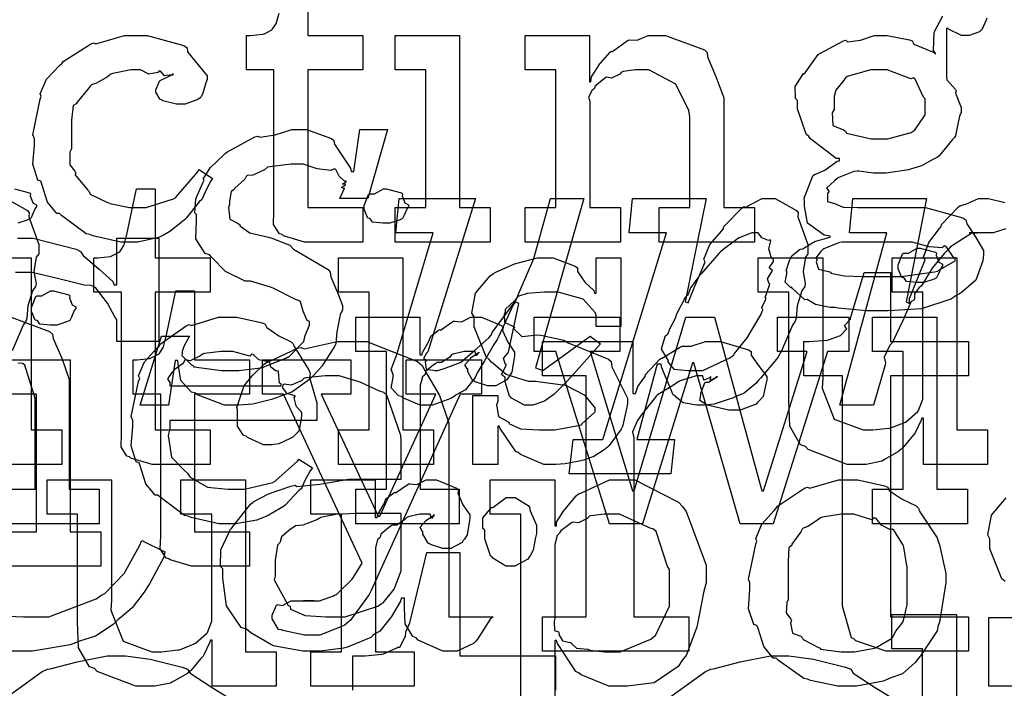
# Model space of a CAD drawing. Extents: x 0 to 8.5, y 0 to 11.
# Tile 153 of 256: x 4.478 to 4.875, y 3.99 to 4.26. Entities that reach past the tile are written whole.
import ezdxf

# ---------------------------------------------------------------- set-up
doc = ezdxf.new("R2010")
doc.units = 0
doc.layers.get('0').update_dxf_attribs({"linetype": 'CONTINUOUS'})

msp = doc.modelspace()

# ---------------------------------------------------------------- linework, layer by layer
at = {"color": 0}
for points in [[(4.59392, 4.28136), (4.59392, 4.25358), (4.61604, 4.25358), (4.61604, 4.23969), (4.59392, 4.23969), (4.59392, 4.18414), (4.61604, 4.18414), (4.61604, 4.17025), (4.61507, 4.17025), (4.61285, 4.17025), (4.61214, 4.17025), (4.61089, 4.17025), (4.60807, 4.17025), (4.60715, 4.17025), (4.60574, 4.17025), (4.60254, 4.17025), (4.60151, 4.17025), (4.60004, 4.17025), (4.59674, 4.17025), (4.59565, 4.17025), (4.59565, 4.17025), (4.59261, 4.17025), (4.58404, 4.17279), (4.5835, 4.17329), (4.58247, 4.17356), (4.58008, 4.17725), (4.58024, 4.18246), (4.58024, 4.18414), (4.58024, 4.23969), (4.56917, 4.23969), (4.56917, 4.25358), (4.57069, 4.25358), (4.57069, 4.25358), (4.57579, 4.25412), (4.57611, 4.25424), (4.57644, 4.25429), (4.57937, 4.25581), (4.57958, 4.25597), (4.57958, 4.25597), (4.58122, 4.25851), (4.58132, 4.25879), (4.58132, 4.25879), (4.58231, 4.26253)], [(4.86774, 4.26053), (4.86735, 4.25944), (4.86572, 4.25586), (4.86535, 4.25553), (4.86481, 4.25504), (4.86062, 4.25358), (4.85926, 4.25358), (4.85747, 4.25358), (4.85249, 4.25597), (4.85211, 4.2564), (4.85146, 4.2564), (4.85146, 4.23687), (4.85157, 4.23562), (4.85504, 4.23182), (4.85536, 4.23122), (4.85514, 4.23025), (4.85732, 4.2245), (4.85732, 4.22254), (4.85672, 4.22097), (4.85563, 4.21588), (4.85514, 4.21311), (4.85471, 4.21235), (4.85385, 4.21158), (4.84853, 4.20508), (4.84776, 4.20454), (4.84619, 4.20361), (4.84142, 4.20101), (4.83832, 4.20008), (4.83735, 4.19976), (4.83615, 4.19933), (4.8271, 4.19803), (4.82411, 4.19803), (4.82194, 4.19803), (4.81608, 4.19879), (4.81543, 4.19889), (4.81401, 4.19868), (4.808, 4.19624), (4.8074, 4.19586), (4.80626, 4.19499), (4.80306, 4.19194), (4.80393, 4.19081), (4.80393, 4.19043), (4.80339, 4.18978), (4.80344, 4.18664), (4.80664, 4.18571), (4.80718, 4.18544), (4.80718, 4.18544), (4.80974, 4.18431), (4.81575, 4.18414), (4.81782, 4.18414), (4.83757, 4.18414), (4.84299, 4.18414), (4.85807, 4.18001), (4.85926, 4.17914), (4.8596, 4.17757), (4.86333, 4.17204), (4.86643, 4.16683), (4.86643, 4.16504), (4.86615, 4.16265), (4.86328, 4.15483), (4.85736, 4.14979), (4.85558, 4.14876), (4.85325, 4.14719), (4.84131, 4.14328), (4.8279, 4.14247), (4.82346, 4.14247), (4.82346, 4.14247), (4.81922, 4.14247), (4.80767, 4.14356), (4.80653, 4.14378), (4.80453, 4.14388), (4.79861, 4.14501), (4.79596, 4.14671), (4.79525, 4.14703), (4.79438, 4.14697), (4.78928, 4.15153), (4.78896, 4.15201), (4.78847, 4.15192), (4.78635, 4.15403), (4.787, 4.15744), (4.787, 4.15853), (4.78683, 4.15858), (4.78825, 4.16314), (4.78851, 4.16351), (4.78851, 4.16351), (4.78911, 4.16471), (4.79199, 4.16715), (4.79243, 4.16743), (4.79243, 4.16743), (4.79351, 4.16754), (4.79753, 4.17003), (4.79807, 4.17025), (4.79824, 4.17046), (4.80404, 4.1721), (4.80458, 4.17219), (4.80458, 4.17264), (4.80214, 4.17301), (4.79536, 4.17779), (4.79417, 4.18468), (4.79417, 4.18696), (4.79411, 4.18788), (4.79758, 4.19694), (4.79829, 4.1976), (4.79839, 4.19743), (4.80236, 4.19922), (4.80729, 4.20281), (4.80826, 4.20301), (4.80826, 4.20389), (4.80692, 4.20394), (4.79665, 4.21181), (4.7959, 4.21278), (4.79492, 4.21376), (4.79135, 4.22396), (4.79135, 4.22732), (4.79053, 4.22808), (4.79047, 4.23292), (4.79329, 4.23742), (4.79372, 4.23817), (4.79411, 4.23801), (4.79969, 4.24588), (4.80046, 4.24642), (4.80062, 4.24647), (4.8099, 4.25136), (4.81087, 4.25163), (4.81158, 4.25097), (4.81679, 4.25163), (4.82226, 4.25358), (4.82411, 4.25358), (4.82747, 4.25358), (4.83658, 4.25179), (4.83757, 4.25142), (4.83832, 4.25011), (4.84646, 4.24675), (4.84711, 4.24621), (4.84614, 4.2475), (4.84646, 4.25493), (4.84999, 4.26144)], [(4.47558, 4.19168), (4.48172, 4.19006), (4.4821, 4.18972), (4.48199, 4.18886), (4.48307, 4.18604), (4.48449, 4.18522), (4.48449, 4.18494), (4.48449, 4.18451), (4.48394, 4.18375), (4.48275, 4.1811), (4.48232, 4.17996), (4.4821, 4.17974), (4.48118, 4.17925), (4.47694, 4.17779)], [(4.47222, 4.18782), (4.48085, 4.18294), (4.4815, 4.18197), (4.48139, 4.18039), (4.4854, 4.16922), (4.4854, 4.16547), (4.48438, 4.16411), (4.48346, 4.15836), (4.48432, 4.15343), (4.4841, 4.15224), (4.48292, 4.15061), (4.48101, 4.14453), (4.48063, 4.13954), (4.48019, 4.13835), (4.47917, 4.13672), (4.47472, 4.12642)], [(4.87532, 4.17557), (4.87028, 4.17393), (4.8686, 4.17393), (4.86714, 4.17393), (4.86382, 4.17393), (4.86274, 4.17393), (4.86219, 4.17393), (4.86057, 4.17393), (4.86057, 4.17393), (4.86057, 4.17393), (4.86122, 4.17393), (4.86143, 4.17393), (4.86143, 4.17393), (4.86322, 4.17393), (4.86382, 4.17393), (4.86296, 4.17393), (4.86165, 4.17383), (4.85303, 4.16824), (4.85211, 4.16721), (4.85047, 4.16564), (4.8456, 4.15972), (4.84212, 4.15397), (4.84125, 4.15246), (4.84044, 4.15186), (4.83849, 4.14931), (4.83849, 4.14735), (4.83822, 4.14681), (4.83718, 4.14621), (4.83442, 4.13976), (4.8341, 4.139), (4.83339, 4.13775), (4.83008, 4.13069), (4.82975, 4.12989), (4.82861, 4.12858), (4.82628, 4.12381), (4.82688, 4.12147), (4.82671, 4.12076), (4.82194, 4.10449), (4.80849, 4.10449), (4.82736, 4.17393), (4.82736, 4.17393), (4.81239, 4.17393), (4.81369, 4.18782), (4.84343, 4.18782), (4.83518, 4.14615), (4.83649, 4.14551), (4.83649, 4.14746), (4.83882, 4.15315), (4.84224, 4.16178), (4.84278, 4.16308), (4.84218, 4.16417), (4.84429, 4.17008), (4.84868, 4.17567), (4.84928, 4.17654), (4.84939, 4.17725), (4.85618, 4.18435), (4.85688, 4.18479), (4.85688, 4.18479), (4.85954, 4.18571), (4.86436, 4.18782), (4.866, 4.18782), (4.86838, 4.18782), (4.875, 4.18619)], [(4.47678, 4.17182), (4.48313, 4.17182), (4.50043, 4.16732), (4.50217, 4.16639), (4.50325, 4.16482), (4.50982, 4.15929), (4.51531, 4.15429), (4.51585, 4.15294), (4.51693, 4.15294), (4.51693, 4.17182), (4.53386, 4.17182), (4.53386, 4.13015), (4.51693, 4.13015), (4.51693, 4.13906), (4.51617, 4.13976), (4.51318, 4.14561), (4.50825, 4.15186), (4.50651, 4.15272), (4.50375, 4.15289), (4.49294, 4.15554), (4.48275, 4.15793), (4.47939, 4.15793), (4.47601, 4.15793)], [(4.47428, 4.13997), (4.48975, 4.13422), (4.49089, 4.13303), (4.49115, 4.13129), (4.49468, 4.12343), (4.49761, 4.11486), (4.49761, 4.11199), (4.49761, 4.07053), (4.50976, 4.07053), (4.50976, 4.05664), (4.47157, 4.05664)], [(4.47157, 4.07053), (4.48394, 4.07053), (4.48394, 4.10721), (4.48367, 4.10807), (4.47976, 4.12056), (4.47894, 4.12131), (4.47715, 4.12136)], [(4.67985, 3.97715), (4.67985, 4.06049), (4.66749, 4.06049), (4.66749, 4.07438), (4.69353, 4.07438), (4.69353, 4.05572), (4.69417, 4.05572), (4.69417, 4.05724), (4.69706, 4.06164), (4.70204, 4.06787), (4.70307, 4.06874), (4.704, 4.06901), (4.7155, 4.07438), (4.71935, 4.07438), (4.72575, 4.07438), (4.74333, 4.06538), (4.74496, 4.06353), (4.74647, 4.06153), (4.7545, 4.03993), (4.7545, 4.03271), (4.75364, 4.02935), (4.75076, 4.01486), (4.74653, 4.00353), (4.74496, 4.00168), (4.74328, 3.99903), (4.73361, 3.9924), (4.72287, 3.99104), (4.71935, 3.99104), (4.71528, 3.99104), (4.7041, 3.99561), (4.70307, 3.99647), (4.70199, 3.99696), (4.69461, 4.00825), (4.69417, 4.0095), (4.69353, 4.0095), (4.69353, 3.97715)], [(4.87506, 4.03336), (4.87381, 4.0344), (4.86897, 4.0465), (4.86897, 4.05051), (4.86811, 4.05208), (4.86963, 4.06006), (4.87549, 4.06706)], [(4.46989, 4.01953), (4.47928, 4.01904), (4.48242, 4.01904), (4.48942, 4.01904), (4.50851, 4.02632), (4.51042, 4.02772), (4.5121, 4.02849), (4.51986, 4.03651), (4.52604, 4.04764), (4.52692, 4.04986), (4.53624, 4.04531), (4.53586, 4.04318), (4.53006, 4.03244), (4.52929, 4.03119), (4.52794, 4.02897), (4.52311, 4.02268), (4.51856, 4.01893), (4.51736, 4.01796), (4.5154, 4.016), (4.50831, 4.01124), (4.50185, 4.00928), (4.50022, 4.00863), (4.4981, 4.00776), (4.48292, 4.00515), (4.47786, 4.00515), (4.47786, 4.00515), (4.47374, 4.00515)], [(4.61199, 3.98942), (4.61199, 4.00331), (4.61458, 4.00331), (4.61703, 4.00331), (4.62369, 4.00407), (4.62435, 4.00418), (4.62435, 4.00418), (4.62983, 4.00657), (4.63021, 4.00678), (4.63097, 4.00678), (4.63308, 4.01069), (4.63325, 4.01112), (4.63325, 4.01112), (4.63346, 4.01307), (4.63504, 4.01665), (4.63519, 4.01719), (4.64193, 4.04497), (4.65517, 4.04497), (4.65517, 4.00331), (4.69379, 4.00331), (4.69379, 3.98942)], [(4.84174, 3.9089), (4.84174, 4.00613), (4.82937, 4.00613), (4.82937, 4.02001), (4.85542, 4.02001), (4.85542, 3.95969)], [(4.87853, 3.99104), (4.86854, 3.99104), (4.86854, 4.01882), (4.87853, 4.01882)], [(4.46815, 3.98356), (4.48676, 3.99701), (4.48893, 3.99789), (4.49001, 3.9981), (4.50082, 4.00092), (4.51303, 4.00331), (4.51714, 4.00331), (4.5204, 4.00331), (4.53028, 4.00196), (4.54318, 3.99881), (4.54536, 3.99789), (4.54639, 3.99631), (4.55567, 3.99029), (4.56575, 3.98415)], [(4.73562, 3.98356), (4.75424, 3.99701), (4.7564, 3.99789), (4.75749, 3.9981), (4.76828, 4.00092), (4.78049, 4.00331), (4.78461, 4.00331), (4.78787, 4.00331), (4.79775, 4.00196), (4.81065, 3.99881), (4.81282, 3.99789), (4.81386, 3.99631), (4.82314, 3.99029), (4.83322, 3.98415)]]:
    msp.add_lwpolyline(points, dxfattribs=at)
for points in [[(4.52268, 4.17025), (4.5185, 4.17025), (4.50717, 4.17279), (4.50597, 4.17329), (4.50456, 4.17356), (4.49463, 4.18088), (4.49382, 4.18175), (4.49262, 4.18169), (4.48888, 4.18631), (4.48665, 4.19353), (4.48622, 4.19476), (4.48497, 4.19515), (4.48296, 4.20167), (4.48361, 4.20936), (4.48361, 4.21192), (4.48296, 4.21354), (4.48594, 4.22781), (4.48643, 4.22906), (4.486, 4.23008), (4.48856, 4.23589), (4.49376, 4.24143), (4.49468, 4.24229), (4.49517, 4.243), (4.50624, 4.25011), (4.50749, 4.25054), (4.5084, 4.25017), (4.51992, 4.25358), (4.52376, 4.25358), (4.52914, 4.25358), (4.54394, 4.24946), (4.54525, 4.24858), (4.54542, 4.24701), (4.54953, 4.24181), (4.55328, 4.23731), (4.55328, 4.23579), (4.55274, 4.23449), (4.55154, 4.23031), (4.55083, 4.22879), (4.55046, 4.2284), (4.54953, 4.22775), (4.54449, 4.22581), (4.54286, 4.22581), (4.5409, 4.22581), (4.53549, 4.22726), (4.53504, 4.22754), (4.53435, 4.22771), (4.53267, 4.23068), (4.53267, 4.23167), (4.53267, 4.23167), (4.53407, 4.23514), (4.5344, 4.23535), (4.5344, 4.23535), (4.53907, 4.23763), (4.53961, 4.23774), (4.53961, 4.23817), (4.53901, 4.23768), (4.53608, 4.23725), (4.5345, 4.23921), (4.53396, 4.23926), (4.53342, 4.23856), (4.52983, 4.2379), (4.52642, 4.23969), (4.52528, 4.23969), (4.52257, 4.23969), (4.51525, 4.23828), (4.51443, 4.23796), (4.51307, 4.23693), (4.50863, 4.23438), (4.50667, 4.23361), (4.50618, 4.23318), (4.50537, 4.2321), (4.50087, 4.22672), (4.50054, 4.22601), (4.49929, 4.22537), (4.49858, 4.21935), (4.49858, 4.21733), (4.49858, 4.20779), (4.49799, 4.20643), (4.49789, 4.20144), (4.5, 4.19879), (4.50032, 4.19803), (4.49989, 4.19754), (4.50515, 4.19119), (4.50575, 4.19065), (4.50613, 4.18961), (4.51318, 4.18619), (4.514, 4.18587), (4.514, 4.18582), (4.52197, 4.18414), (4.52463, 4.18414), (4.52865, 4.18414), (4.53971, 4.18761), (4.54069, 4.18826), (4.5409, 4.18864), (4.54943, 4.1984), (4.55003, 4.19954), (4.55544, 4.19586), (4.55458, 4.1945), (4.55231, 4.19011), (4.55149, 4.18799), (4.55111, 4.18739), (4.55013, 4.18647), (4.54482, 4.17985), (4.54417, 4.17914), (4.54269, 4.178), (4.53825, 4.17449), (4.53569, 4.17307), (4.53483, 4.17264), (4.53364, 4.17204), (4.52539, 4.17025), (4.52268, 4.17025)], [(4.62907, 4.18414), (4.64144, 4.18414), (4.64144, 4.23969), (4.62907, 4.23969), (4.62907, 4.25358), (4.65511, 4.25358), (4.65511, 4.18414), (4.66749, 4.18414), (4.66749, 4.17025), (4.62907, 4.17025), (4.62907, 4.18414)], [(4.68158, 4.18414), (4.69396, 4.18414), (4.69396, 4.23969), (4.68158, 4.23969), (4.68158, 4.25358), (4.70742, 4.25358), (4.70742, 4.23492), (4.70806, 4.23492), (4.70806, 4.23492), (4.70833, 4.23687), (4.71072, 4.24067), (4.7111, 4.24121), (4.71099, 4.24126), (4.71576, 4.24685), (4.71631, 4.24729), (4.71669, 4.24713), (4.72276, 4.25157), (4.72347, 4.25185), (4.72347, 4.25185), (4.72672, 4.25163), (4.73112, 4.25358), (4.73258, 4.25358), (4.73817, 4.25358), (4.75379, 4.24783), (4.75493, 4.24664), (4.75504, 4.2449), (4.75846, 4.23703), (4.76167, 4.22846), (4.76167, 4.22558), (4.76167, 4.18414), (4.77403, 4.18414), (4.77403, 4.17025), (4.73562, 4.17025), (4.73562, 4.18414), (4.74799, 4.18414), (4.74799, 4.22081), (4.74756, 4.22325), (4.74229, 4.23389), (4.73139, 4.23969), (4.72781, 4.23969), (4.72597, 4.23969), (4.72103, 4.23899), (4.72043, 4.23882), (4.71967, 4.23796), (4.71636, 4.23628), (4.71436, 4.23671), (4.71392, 4.23643), (4.71283, 4.23568), (4.70975, 4.23318), (4.70947, 4.23236), (4.70936, 4.2321), (4.70861, 4.23144), (4.70703, 4.22874), (4.70763, 4.22706), (4.70763, 4.22646), (4.70763, 4.18414), (4.72, 4.18414), (4.72, 4.17025), (4.68158, 4.17025), (4.68158, 4.18414)], [(4.82433, 4.21192), (4.82775, 4.21192), (4.83724, 4.21446), (4.838, 4.21496), (4.83854, 4.21528), (4.84278, 4.22157), (4.84278, 4.22364), (4.84278, 4.22797), (4.84212, 4.22874), (4.83876, 4.23594), (4.838, 4.23643), (4.83703, 4.23611), (4.82747, 4.23969), (4.82433, 4.23969), (4.8209, 4.23969), (4.81142, 4.23699), (4.81065, 4.23643), (4.80974, 4.23519), (4.80681, 4.2315), (4.8061, 4.22889), (4.8061, 4.22797), (4.8061, 4.22364), (4.80539, 4.22239), (4.80567, 4.21729), (4.8099, 4.2155), (4.81065, 4.21496), (4.81114, 4.21419), (4.82101, 4.21192), (4.82433, 4.21192)], [(4.56424, 4.10449), (4.56033, 4.10449), (4.54964, 4.10851), (4.54861, 4.10926), (4.54693, 4.10969), (4.54269, 4.11436), (4.54156, 4.1211), (4.54144, 4.1225), (4.54036, 4.1225), (4.53776, 4.10449), (4.52626, 4.10449), (4.53494, 4.13226), (4.54622, 4.13226), (4.54406, 4.12836), (4.54378, 4.12771), (4.54318, 4.12608), (4.54318, 4.12554), (4.54303, 4.12446), (4.54699, 4.12067), (4.54775, 4.12033), (4.54796, 4.11985), (4.55919, 4.11838), (4.56293, 4.11838), (4.56614, 4.11838), (4.57476, 4.11947), (4.57574, 4.11968), (4.57611, 4.11985), (4.58501, 4.12337), (4.58572, 4.12381), (4.58615, 4.12386), (4.59179, 4.12956), (4.59224, 4.1301), (4.59224, 4.1301), (4.59283, 4.13249), (4.59462, 4.13672), (4.59462, 4.13813), (4.59364, 4.13857), (4.59201, 4.14236), (4.59099, 4.14615), (4.59028, 4.1466), (4.58897, 4.14708), (4.57997, 4.15164), (4.57878, 4.15201), (4.57075, 4.1544), (4.56868, 4.15451), (4.56071, 4.15831), (4.55512, 4.16407), (4.55425, 4.16504), (4.55251, 4.16558), (4.54872, 4.17156), (4.54904, 4.17888), (4.54904, 4.18132), (4.54839, 4.18197), (4.54878, 4.18767), (4.55154, 4.19417), (4.55208, 4.19521), (4.55171, 4.19564), (4.55447, 4.20014), (4.55985, 4.20529), (4.56076, 4.20606), (4.56119, 4.20649), (4.57254, 4.21262), (4.57379, 4.213), (4.5746, 4.21251), (4.58078, 4.21354), (4.5874, 4.2156), (4.58963, 4.2156), (4.59332, 4.2156), (4.6034, 4.21203), (4.60439, 4.21126), (4.60471, 4.20975), (4.61111, 4.20008), (4.61133, 4.19868), (4.61242, 4.19868), (4.61481, 4.2156), (4.62608, 4.2156), (4.61806, 4.18782), (4.60678, 4.18782), (4.60872, 4.19194), (4.6084, 4.19189), (4.60742, 4.19228), (4.6091, 4.19336), (4.60915, 4.19347), (4.60883, 4.19342), (4.60775, 4.19353), (4.60938, 4.1945), (4.60938, 4.19476), (4.60867, 4.19476), (4.60656, 4.19678), (4.60525, 4.19954), (4.6046, 4.19976), (4.60314, 4.19911), (4.5976, 4.19976), (4.59207, 4.20171), (4.59028, 4.20171), (4.58713, 4.20171), (4.57856, 4.20063), (4.57769, 4.20042), (4.57639, 4.19943), (4.57178, 4.19726), (4.5695, 4.1971), (4.56901, 4.19672), (4.56847, 4.19558), (4.56429, 4.19185), (4.56401, 4.19129), (4.56304, 4.1906), (4.56228, 4.18674), (4.56228, 4.18544), (4.56185, 4.18414), (4.56244, 4.17947), (4.56586, 4.17774), (4.56662, 4.17719), (4.56646, 4.17676), (4.57053, 4.17393), (4.57801, 4.17219), (4.57943, 4.17176), (4.58658, 4.16894), (4.58817, 4.16743), (4.60206, 4.15913), (4.60286, 4.1581), (4.60319, 4.15614), (4.60585, 4.14985), (4.60786, 4.14464), (4.60786, 4.1429), (4.60699, 4.14085), (4.60563, 4.134), (4.60514, 4.12935), (4.6046, 4.12815), (4.6034, 4.12619), (4.59972, 4.12033), (4.59646, 4.11669), (4.59549, 4.11578), (4.59358, 4.11415), (4.58746, 4.10969), (4.5829, 4.10807), (4.5816, 4.10753), (4.57921, 4.10678), (4.57172, 4.10487), (4.56608, 4.10449), (4.56424, 4.10449)], [(4.53413, 4.08057), (4.53108, 4.08057), (4.52251, 4.08311), (4.52197, 4.08361), (4.52094, 4.08388), (4.51856, 4.08757), (4.51872, 4.09278), (4.51872, 4.09446), (4.51872, 4.15001), (4.50765, 4.15001), (4.50765, 4.1639), (4.50917, 4.1639), (4.50917, 4.1639), (4.51426, 4.16444), (4.5146, 4.16456), (4.51492, 4.16461), (4.51785, 4.16613), (4.51807, 4.16629), (4.51807, 4.16629), (4.51969, 4.16883), (4.51981, 4.16911), (4.51981, 4.16911), (4.52078, 4.17285), (4.52089, 4.17324), (4.52479, 4.19168), (4.53239, 4.19168), (4.53239, 4.1639), (4.55453, 4.1639), (4.55453, 4.15001), (4.53239, 4.15001), (4.53239, 4.09446), (4.55453, 4.09446), (4.55453, 4.08057), (4.55354, 4.08057), (4.55132, 4.08057), (4.55062, 4.08057), (4.54937, 4.08057), (4.54656, 4.08057), (4.54563, 4.08057), (4.54422, 4.08057), (4.54101, 4.08057), (4.53999, 4.08057), (4.53851, 4.08057), (4.53521, 4.08057), (4.53413, 4.08057)], [(4.62554, 4.17779), (4.62414, 4.17779), (4.61996, 4.17828), (4.61914, 4.17947), (4.61882, 4.17974), (4.61806, 4.1799), (4.61664, 4.18338), (4.61664, 4.18451), (4.61664, 4.18494), (4.61664, 4.18494), (4.61843, 4.1894), (4.61882, 4.18972), (4.61882, 4.18972), (4.62076, 4.18972), (4.62435, 4.19168), (4.62554, 4.19168), (4.62554, 4.19168), (4.63167, 4.19006), (4.63206, 4.18972), (4.63194, 4.18886), (4.63303, 4.18604), (4.63444, 4.18522), (4.63444, 4.18494), (4.63444, 4.18451), (4.6339, 4.18375), (4.63271, 4.1811), (4.63226, 4.17996), (4.63206, 4.17974), (4.63113, 4.17925), (4.6269, 4.17779), (4.62554, 4.17779)], [(4.64182, 4.10449), (4.63926, 4.10449), (4.63217, 4.10742), (4.63162, 4.10796), (4.63049, 4.10818), (4.62756, 4.11149), (4.62836, 4.11556), (4.62836, 4.11686), (4.62836, 4.11686), (4.62744, 4.11887), (4.62944, 4.12375), (4.62967, 4.12446), (4.64442, 4.17393), (4.62944, 4.17393), (4.63075, 4.18782), (4.66157, 4.18782), (4.64225, 4.12597), (4.64171, 4.12543), (4.64051, 4.12332), (4.6416, 4.12272), (4.6416, 4.1225), (4.64117, 4.12196), (4.64165, 4.11893), (4.64518, 4.11838), (4.64638, 4.11838), (4.64638, 4.11838), (4.64931, 4.11936), (4.65539, 4.12164), (4.65636, 4.12229), (4.65653, 4.12261), (4.66092, 4.12636), (4.66689, 4.13162), (4.66786, 4.13271), (4.66818, 4.13379), (4.67746, 4.14626), (4.67828, 4.14768), (4.67871, 4.14899), (4.685, 4.16357), (4.68544, 4.16504), (4.69174, 4.18782), (4.70518, 4.18782), (4.68565, 4.11947), (4.68869, 4.11838), (4.70779, 4.13226), (4.71192, 4.12924), (4.69997, 4.11578), (4.69829, 4.11404), (4.69314, 4.10872), (4.69086, 4.1071), (4.69021, 4.10667), (4.6894, 4.10612), (4.68463, 4.10449), (4.68306, 4.10449), (4.68121, 4.10449), (4.67606, 4.10721), (4.67567, 4.10775), (4.67518, 4.10801), (4.6735, 4.11388), (4.6735, 4.11578), (4.67329, 4.11567), (4.67193, 4.11675), (4.67383, 4.1205), (4.67393, 4.12099), (4.6735, 4.1211), (4.67275, 4.12337), (4.67475, 4.12549), (4.67481, 4.12576), (4.67893, 4.14551), (4.67763, 4.14615), (4.67676, 4.14486), (4.6709, 4.13222), (4.67025, 4.13097), (4.66889, 4.12885), (4.66515, 4.12235), (4.66292, 4.11854), (4.66222, 4.11751), (4.6614, 4.11561), (4.65744, 4.11057), (4.65369, 4.10861), (4.65289, 4.10796), (4.65153, 4.1071), (4.64421, 4.10449), (4.64182, 4.10449)], [(4.70096, 4.0906), (4.71289, 4.0906), (4.7385, 4.17393), (4.72353, 4.17393), (4.72483, 4.18782), (4.75456, 4.18782), (4.7461, 4.14615), (4.7474, 4.14572), (4.74744, 4.14606), (4.75, 4.1525), (4.75358, 4.16092), (4.75412, 4.16222), (4.75358, 4.16336), (4.75603, 4.16922), (4.76085, 4.17475), (4.7615, 4.17567), (4.76161, 4.17649), (4.76899, 4.18403), (4.76975, 4.18457), (4.7704, 4.18425), (4.77707, 4.18782), (4.77929, 4.18782), (4.78239, 4.18782), (4.79101, 4.18294), (4.79167, 4.18197), (4.79156, 4.18039), (4.79557, 4.16922), (4.79557, 4.16547), (4.79454, 4.16411), (4.79362, 4.15836), (4.79449, 4.15343), (4.79428, 4.15224), (4.79308, 4.15061), (4.79118, 4.14453), (4.79081, 4.13954), (4.79036, 4.13835), (4.78933, 4.13672), (4.78489, 4.12642), (4.78429, 4.12532), (4.78353, 4.12375), (4.77658, 4.11546), (4.77582, 4.11469), (4.77453, 4.11322), (4.76986, 4.10932), (4.76617, 4.10781), (4.76519, 4.10732), (4.76335, 4.10667), (4.75782, 4.10487), (4.7539, 4.10449), (4.75261, 4.10449), (4.75076, 4.10449), (4.74522, 4.10542), (4.74262, 4.10758), (4.74197, 4.10818), (4.74121, 4.10856), (4.7366, 4.11951), (4.73633, 4.12099), (4.73481, 4.12099), (4.72657, 4.0906), (4.74175, 4.0906), (4.74024, 4.07671), (4.69922, 4.07671), (4.70096, 4.0906)], [(4.74914, 4.11838), (4.75325, 4.11838), (4.76438, 4.12364), (4.76563, 4.12468), (4.766, 4.12522), (4.771, 4.13162), (4.77664, 4.14094), (4.77735, 4.1429), (4.77735, 4.1429), (4.77692, 4.14388), (4.77854, 4.14725), (4.77865, 4.14768), (4.77838, 4.14785), (4.78006, 4.15289), (4.78017, 4.15332), (4.78, 4.15332), (4.77929, 4.15539), (4.78114, 4.15853), (4.78125, 4.15896), (4.78108, 4.1589), (4.78, 4.15978), (4.78168, 4.16243), (4.78168, 4.16331), (4.78087, 4.16379), (4.77974, 4.16749), (4.7806, 4.17068), (4.78039, 4.17111), (4.77968, 4.1709), (4.77692, 4.17188), (4.77544, 4.17393), (4.77496, 4.17393), (4.773, 4.17393), (4.76779, 4.17199), (4.76714, 4.17156), (4.76585, 4.17051), (4.76188, 4.16758), (4.76025, 4.16624), (4.75976, 4.16569), (4.75879, 4.16465), (4.75336, 4.15842), (4.75282, 4.15767), (4.75157, 4.15631), (4.74826, 4.15175), (4.74735, 4.14947), (4.74696, 4.14876), (4.74604, 4.14785), (4.74274, 4.14139), (4.7424, 4.14074), (4.74197, 4.13943), (4.73969, 4.1351), (4.73958, 4.13465), (4.73893, 4.13292), (4.73785, 4.13206), (4.73639, 4.12706), (4.73872, 4.12321), (4.73915, 4.1225), (4.73888, 4.12207), (4.74143, 4.11893), (4.74718, 4.11838), (4.74914, 4.11838)], [(4.79915, 4.16287), (4.79883, 4.16222), (4.79986, 4.15929), (4.80382, 4.15836), (4.80479, 4.1581), (4.80485, 4.15767), (4.81022, 4.15657), (4.81787, 4.15636), (4.82042, 4.15636), (4.82824, 4.15636), (4.83311, 4.15636), (4.84657, 4.15821), (4.84776, 4.15853), (4.84793, 4.15869), (4.85493, 4.16265), (4.85493, 4.16396), (4.85444, 4.16385), (4.85129, 4.16846), (4.85058, 4.16872), (4.84972, 4.16797), (4.8444, 4.16835), (4.83762, 4.17025), (4.83539, 4.17025), (4.80935, 4.17025), (4.80826, 4.17008), (4.80192, 4.16754), (4.80154, 4.16721), (4.80083, 4.16639), (4.79872, 4.16385), (4.79915, 4.16314), (4.79915, 4.16287)], [(4.84088, 4.15386), (4.83946, 4.15386), (4.83529, 4.15435), (4.83447, 4.15554), (4.83415, 4.15582), (4.83339, 4.15597), (4.83197, 4.15944), (4.83197, 4.1606), (4.83197, 4.16103), (4.83197, 4.16103), (4.83376, 4.16547), (4.83415, 4.16581), (4.83415, 4.16581), (4.8361, 4.16581), (4.83968, 4.16775), (4.84088, 4.16775), (4.84088, 4.16775), (4.847, 4.16613), (4.84739, 4.16581), (4.84728, 4.16493), (4.84836, 4.16211), (4.84978, 4.16129), (4.84978, 4.16103), (4.84978, 4.1606), (4.84924, 4.15983), (4.84804, 4.15717), (4.8476, 4.15603), (4.84739, 4.15582), (4.84646, 4.15533), (4.84224, 4.15386), (4.84088, 4.15386)], [(4.45628, 4.09446), (4.46864, 4.09446), (4.46864, 4.15001), (4.45628, 4.15001), (4.45628, 4.1639), (4.48232, 4.1639), (4.48232, 4.09446), (4.49468, 4.09446), (4.49468, 4.08057), (4.45628, 4.08057), (4.45628, 4.09446)], [(4.60622, 4.09446), (4.6186, 4.09446), (4.6186, 4.15001), (4.60622, 4.15001), (4.60622, 4.1639), (4.63226, 4.1639), (4.63226, 4.09446), (4.64464, 4.09446), (4.64464, 4.08057), (4.60622, 4.08057), (4.60622, 4.09446)], [(4.6926, 4.08057), (4.68913, 4.08057), (4.67969, 4.08458), (4.67871, 4.08535), (4.67774, 4.08578), (4.67144, 4.095), (4.67111, 4.09597), (4.67046, 4.09597), (4.67046, 4.08057), (4.66049, 4.08057), (4.66049, 4.10835), (4.67046, 4.10835), (4.67046, 4.10596), (4.67003, 4.1046), (4.67079, 4.09983), (4.67426, 4.09804), (4.67503, 4.0975), (4.67492, 4.09706), (4.67964, 4.09483), (4.68722, 4.09446), (4.68978, 4.09446), (4.69347, 4.09446), (4.70367, 4.09631), (4.70454, 4.09663), (4.70437, 4.09685), (4.70975, 4.10172), (4.70975, 4.10335), (4.70942, 4.10385), (4.70574, 4.10829), (4.69797, 4.11236), (4.69564, 4.11268), (4.68565, 4.11399), (4.68294, 4.11399), (4.67383, 4.11681), (4.66803, 4.12185), (4.66699, 4.12289), (4.66575, 4.12392), (4.66092, 4.13601), (4.66092, 4.14003), (4.66004, 4.1416), (4.66157, 4.14958), (4.66743, 4.15657), (4.66872, 4.15761), (4.66965, 4.15804), (4.67725, 4.1614), (4.68647, 4.1639), (4.68956, 4.1639), (4.69282, 4.1639), (4.70171, 4.16049), (4.70258, 4.15978), (4.70258, 4.15836), (4.70557, 4.15408), (4.70921, 4.15067), (4.70953, 4.14958), (4.71018, 4.14958), (4.71018, 4.1639), (4.72017, 4.1639), (4.72017, 4.13612), (4.71018, 4.13612), (4.71018, 4.14068), (4.70979, 4.14187), (4.70497, 4.14714), (4.69488, 4.15001), (4.69151, 4.15001), (4.68918, 4.15001), (4.68229, 4.14953), (4.67904, 4.14839), (4.67828, 4.14806), (4.67746, 4.14675), (4.6735, 4.14301), (4.6735, 4.14176), (4.67301, 4.14111), (4.67324, 4.13786), (4.67654, 4.13633), (4.67719, 4.1359), (4.67697, 4.13525), (4.68018, 4.13217), (4.68668, 4.13282), (4.68782, 4.13265), (4.69715, 4.13069), (4.69883, 4.12956), (4.71517, 4.12304), (4.71625, 4.12201), (4.71647, 4.1199), (4.71983, 4.11312), (4.72276, 4.10726), (4.72276, 4.10531), (4.7225, 4.10357), (4.72092, 4.09631), (4.7206, 4.09554), (4.72021, 4.09472), (4.71539, 4.08811), (4.71474, 4.08751), (4.71343, 4.08649), (4.70925, 4.08371), (4.70611, 4.08263), (4.70518, 4.08231), (4.70329, 4.08192), (4.69764, 4.08078), (4.69385, 4.08057), (4.6926, 4.08057)], [(4.81694, 4.08057), (4.81136, 4.08057), (4.79568, 4.08653), (4.7946, 4.08772), (4.79258, 4.08838), (4.78825, 4.09603), (4.78787, 4.10644), (4.78787, 4.10986), (4.78787, 4.15001), (4.7755, 4.15001), (4.7755, 4.1639), (4.80154, 4.1639), (4.80154, 4.11529), (4.80126, 4.11128), (4.80615, 4.09879), (4.81782, 4.09446), (4.82172, 4.09446), (4.82172, 4.09446), (4.82829, 4.09521), (4.82889, 4.09532), (4.82926, 4.09543), (4.8349, 4.09765), (4.83539, 4.09793), (4.83539, 4.09793), (4.83985, 4.10183), (4.84017, 4.10226), (4.84017, 4.10226), (4.8419, 4.10682), (4.8419, 4.10835), (4.8419, 4.15001), (4.82954, 4.15001), (4.82954, 4.1639), (4.85558, 4.1639), (4.85558, 4.09446), (4.86794, 4.09446), (4.86794, 4.08057), (4.84212, 4.08057), (4.84212, 4.09924), (4.84147, 4.09924), (4.84119, 4.09836), (4.83876, 4.09332), (4.83843, 4.09272), (4.8374, 4.09164), (4.83447, 4.08806), (4.83356, 4.08697), (4.83322, 4.08664), (4.83208, 4.08572), (4.82671, 4.08263), (4.82607, 4.08231), (4.82536, 4.08187), (4.81901, 4.08057), (4.81694, 4.08057)], [(4.83143, 4.00515), (4.8271, 4.00515), (4.81483, 4.00933), (4.81407, 4.01014), (4.8131, 4.01064), (4.80951, 4.02333), (4.80951, 4.0275), (4.80951, 4.11626), (4.79389, 4.11626), (4.79389, 4.13015), (4.79606, 4.13015), (4.79606, 4.13015), (4.80333, 4.13069), (4.80388, 4.13081), (4.80388, 4.13081), (4.80832, 4.13238), (4.80865, 4.13254), (4.80865, 4.13254), (4.81108, 4.1351), (4.81125, 4.13536), (4.81104, 4.13536), (4.81033, 4.13661), (4.81267, 4.13911), (4.81278, 4.13949), (4.81819, 4.15793), (4.82883, 4.15793), (4.82883, 4.13015), (4.86029, 4.13015), (4.86029, 4.11626), (4.82883, 4.11626), (4.82883, 4.01904), (4.86029, 4.01904), (4.86029, 4.00515), (4.85894, 4.00515), (4.85585, 4.00515), (4.85487, 4.00515), (4.85308, 4.00515), (4.84901, 4.00515), (4.84771, 4.00515), (4.84565, 4.00515), (4.84099, 4.00515), (4.83946, 4.00515), (4.83746, 4.00515), (4.8329, 4.00515), (4.83143, 4.00515)], [(4.49138, 4.13667), (4.48996, 4.13667), (4.48579, 4.13715), (4.48497, 4.13835), (4.48465, 4.13861), (4.48389, 4.13878), (4.48247, 4.14225), (4.48247, 4.14339), (4.48247, 4.14382), (4.48247, 4.14382), (4.48426, 4.14828), (4.48465, 4.1486), (4.48465, 4.1486), (4.4866, 4.1486), (4.49018, 4.15056), (4.49138, 4.15056), (4.49138, 4.15056), (4.4975, 4.14893), (4.49789, 4.1486), (4.49778, 4.14774), (4.49886, 4.14492), (4.50028, 4.1441), (4.50028, 4.14382), (4.50028, 4.14339), (4.49972, 4.14264), (4.49854, 4.13997), (4.4981, 4.13883), (4.49789, 4.13861), (4.49696, 4.13813), (4.49274, 4.13667), (4.49138, 4.13667)], [(4.54997, 4.03944), (4.54693, 4.03944), (4.53836, 4.04199), (4.53782, 4.04249), (4.53678, 4.04275), (4.5344, 4.04644), (4.53456, 4.05165), (4.53456, 4.05333), (4.53456, 4.10889), (4.52349, 4.10889), (4.52349, 4.12278), (4.52501, 4.12278), (4.52501, 4.12278), (4.53011, 4.12332), (4.53043, 4.12343), (4.53076, 4.12349), (4.53369, 4.125), (4.5339, 4.12517), (4.5339, 4.12517), (4.53554, 4.12771), (4.53564, 4.12799), (4.53564, 4.12799), (4.53662, 4.13172), (4.53674, 4.13211), (4.54064, 4.15056), (4.54824, 4.15056), (4.54824, 4.12278), (4.57036, 4.12278), (4.57036, 4.10889), (4.54824, 4.10889), (4.54824, 4.05333), (4.57036, 4.05333), (4.57036, 4.03944), (4.56939, 4.03944), (4.56717, 4.03944), (4.56646, 4.03944), (4.56521, 4.03944), (4.56239, 4.03944), (4.56147, 4.03944), (4.56006, 4.03944), (4.55686, 4.03944), (4.55583, 4.03944), (4.55436, 4.03944), (4.55106, 4.03944), (4.54997, 4.03944)], [(4.56212, 4.05664), (4.558, 4.05664), (4.54682, 4.05919), (4.54563, 4.05968), (4.54422, 4.05994), (4.53429, 4.06728), (4.53347, 4.06814), (4.53228, 4.06808), (4.52854, 4.07269), (4.52632, 4.07992), (4.52588, 4.08117), (4.52463, 4.08154), (4.52263, 4.08806), (4.52328, 4.09576), (4.52328, 4.09831), (4.52263, 4.09988), (4.52561, 4.11399), (4.5261, 4.11524), (4.52567, 4.11626), (4.5281, 4.1219), (4.53304, 4.12739), (4.5339, 4.12825), (4.5344, 4.12901), (4.54486, 4.13644), (4.54606, 4.13693), (4.54704, 4.13656), (4.55783, 4.13997), (4.56147, 4.13997), (4.56526, 4.13997), (4.57553, 4.13764), (4.57667, 4.13715), (4.57731, 4.13579), (4.58214, 4.13238), (4.58718, 4.12999), (4.58794, 4.12912), (4.58843, 4.12804), (4.59446, 4.11838), (4.59489, 4.11719), (4.59451, 4.11561), (4.5975, 4.10542), (4.5975, 4.102), (4.5975, 4.09831), (4.53825, 4.09831), (4.53825, 4.09483), (4.53754, 4.09224), (4.5389, 4.08344), (4.54422, 4.07813), (4.54542, 4.07704), (4.54644, 4.07542), (4.55344, 4.07135), (4.56158, 4.07053), (4.56429, 4.07053), (4.56842, 4.07053), (4.57975, 4.07324), (4.58078, 4.07379), (4.581, 4.07411), (4.58974, 4.08182), (4.59033, 4.08268), (4.59576, 4.07921), (4.59478, 4.07801), (4.5925, 4.07383), (4.59164, 4.0714), (4.59119, 4.07075), (4.59022, 4.07004), (4.58475, 4.06413), (4.58404, 4.06358), (4.58251, 4.06267), (4.57796, 4.05994), (4.57536, 4.05892), (4.57449, 4.0586), (4.57329, 4.05811), (4.56489, 4.05664), (4.56212, 4.05664)], [(4.61322, 4.07053), (4.6256, 4.07053), (4.6256, 4.12608), (4.61322, 4.12608), (4.61322, 4.13997), (4.63906, 4.13997), (4.63906, 4.12478), (4.63992, 4.12478), (4.63992, 4.12478), (4.64025, 4.12597), (4.64242, 4.12978), (4.64274, 4.13021), (4.64274, 4.13021), (4.64344, 4.13222), (4.64665, 4.13465), (4.64708, 4.13499), (4.64735, 4.13471), (4.6524, 4.13824), (4.65294, 4.13846), (4.65294, 4.13835), (4.65587, 4.13807), (4.65967, 4.13997), (4.66097, 4.13997), (4.6639, 4.13997), (4.67193, 4.13656), (4.67269, 4.13585), (4.67242, 4.1345), (4.67453, 4.12983), (4.67725, 4.12576), (4.67725, 4.12435), (4.67703, 4.12272), (4.67622, 4.11778), (4.67507, 4.116), (4.67464, 4.11546), (4.67421, 4.11464), (4.66965, 4.11219), (4.66813, 4.11219), (4.66635, 4.11219), (4.6614, 4.11382), (4.66097, 4.11415), (4.66049, 4.11431), (4.65836, 4.11794), (4.65836, 4.11914), (4.6581, 4.11914), (4.65722, 4.12076), (4.65944, 4.12326), (4.65967, 4.12349), (4.65961, 4.12349), (4.65956, 4.12349), (4.6626, 4.1256), (4.66292, 4.12565), (4.66292, 4.12587), (4.66282, 4.12549), (4.66183, 4.12435), (4.66135, 4.12608), (4.66118, 4.12608), (4.6606, 4.12608), (4.65924, 4.12608), (4.65881, 4.12608), (4.65707, 4.12608), (4.6524, 4.125), (4.65186, 4.12478), (4.6511, 4.12386), (4.64785, 4.12169), (4.64594, 4.12164), (4.64556, 4.12131), (4.64447, 4.12056), (4.64139, 4.118), (4.64117, 4.11686), (4.641, 4.11654), (4.64008, 4.11583), (4.63926, 4.11247), (4.63926, 4.11133), (4.63926, 4.07053), (4.65489, 4.07053), (4.65489, 4.05664), (4.61322, 4.05664), (4.61322, 4.07053)], [(4.69385, 4.12608), (4.68517, 4.12608), (4.68517, 4.13997), (4.71967, 4.13997), (4.71967, 4.12608), (4.70774, 4.12608), (4.72488, 4.06988), (4.72553, 4.06988), (4.74636, 4.13997), (4.75786, 4.13997), (4.77696, 4.06988), (4.77761, 4.06988), (4.79519, 4.12608), (4.78326, 4.12608), (4.78326, 4.13997), (4.81212, 4.13997), (4.81212, 4.12608), (4.80344, 4.12608), (4.78153, 4.05664), (4.76828, 4.05664), (4.74962, 4.12153), (4.74897, 4.12153), (4.72879, 4.05664), (4.71556, 4.05664), (4.69385, 4.12608)], [(4.82156, 4.07053), (4.83393, 4.07053), (4.83393, 4.12608), (4.82156, 4.12608), (4.82156, 4.13997), (4.8476, 4.13997), (4.8476, 4.07053), (4.85997, 4.07053), (4.85997, 4.05664), (4.82156, 4.05664), (4.82156, 4.07053)], [(4.59592, 4.00515), (4.5919, 4.00515), (4.57997, 4.00738), (4.57086, 4.01258), (4.56922, 4.01406), (4.567, 4.01481), (4.56108, 4.02344), (4.55968, 4.03467), (4.55968, 4.03836), (4.55871, 4.03939), (4.55886, 4.04606), (4.56201, 4.0529), (4.5625, 4.05399), (4.56293, 4.05453), (4.57075, 4.06451), (4.57183, 4.06526), (4.57206, 4.06565), (4.57801, 4.06874), (4.58703, 4.07183), (4.58876, 4.07221), (4.58942, 4.07167), (4.59868, 4.0726), (4.61025, 4.0746), (4.61415, 4.0746), (4.63151, 4.0746), (4.63151, 4.09022), (4.63146, 4.09218), (4.62571, 4.10846), (4.62457, 4.10954), (4.62278, 4.11008), (4.61496, 4.11372), (4.6065, 4.11626), (4.60374, 4.11626), (4.60086, 4.11626), (4.5931, 4.1154), (4.59224, 4.11518), (4.59136, 4.11421), (4.58724, 4.11253), (4.58431, 4.1129), (4.58376, 4.11257), (4.58376, 4.11214), (4.58361, 4.1116), (4.58529, 4.10926), (4.58832, 4.10851), (4.58876, 4.10801), (4.58832, 4.10742), (4.58908, 4.10417), (4.59136, 4.10157), (4.59136, 4.10064), (4.59119, 4.09896), (4.59022, 4.09392), (4.58843, 4.09207), (4.58789, 4.09153), (4.58649, 4.09088), (4.58219, 4.08886), (4.57926, 4.08849), (4.57835, 4.08849), (4.57601, 4.08849), (4.56961, 4.09142), (4.56901, 4.09196), (4.56793, 4.09224), (4.56549, 4.09592), (4.56554, 4.10097), (4.56554, 4.1026), (4.56521, 4.10346), (4.56803, 4.11199), (4.56858, 4.11279), (4.56858, 4.11279), (4.5714, 4.11621), (4.57628, 4.12104), (4.57726, 4.12169), (4.57807, 4.1219), (4.58974, 4.12744), (4.59115, 4.12776), (4.59239, 4.12722), (4.60574, 4.13015), (4.61025, 4.13015), (4.61768, 4.13015), (4.63818, 4.12201), (4.63997, 4.12039), (4.64106, 4.11849), (4.64703, 4.1084), (4.65082, 4.09722), (4.65082, 4.09347), (4.65082, 4.01904), (4.66862, 4.01904), (4.66737, 4.01812), (4.66238, 4.00999), (4.66168, 4.00928), (4.66069, 4.00825), (4.65408, 4.00515), (4.65192, 4.00515), (4.64833, 4.00515), (4.6384, 4.00971), (4.63758, 4.01058), (4.63624, 4.01107), (4.63319, 4.01622), (4.63282, 4.02274), (4.63282, 4.0249), (4.63282, 4.02664), (4.63151, 4.02664), (4.63124, 4.02533), (4.62761, 4.01926), (4.62717, 4.01861), (4.62619, 4.01725), (4.62289, 4.01324), (4.62082, 4.0121), (4.62022, 4.01167), (4.61925, 4.01069), (4.61079, 4.00722), (4.60981, 4.00689), (4.60829, 4.00646), (4.59901, 4.00515), (4.59592, 4.00515)], [(4.68853, 4.01904), (4.70611, 4.01904), (4.70611, 4.11626), (4.68853, 4.11626), (4.68853, 4.13015), (4.72499, 4.13015), (4.72499, 4.1091), (4.72607, 4.1091), (4.72607, 4.1091), (4.727, 4.11199), (4.72976, 4.11589), (4.73019, 4.11649), (4.72999, 4.11669), (4.73583, 4.12294), (4.73649, 4.12343), (4.73676, 4.12337), (4.74414, 4.12793), (4.74496, 4.12819), (4.74496, 4.12819), (4.74854, 4.12819), (4.75429, 4.13015), (4.75624, 4.13015), (4.76036, 4.13015), (4.77165, 4.12674), (4.77274, 4.12603), (4.77274, 4.12457), (4.77588, 4.12001), (4.77903, 4.11594), (4.77903, 4.11453), (4.77865, 4.1129), (4.77746, 4.10796), (4.77588, 4.10618), (4.77533, 4.10563), (4.77463, 4.10482), (4.76828, 4.10238), (4.76622, 4.10238), (4.76367, 4.10238), (4.75667, 4.104), (4.75603, 4.10433), (4.75493, 4.10444), (4.75201, 4.10633), (4.75233, 4.10861), (4.75233, 4.10932), (4.75233, 4.10932), (4.75396, 4.11344), (4.75429, 4.11367), (4.75429, 4.11367), (4.75553, 4.11367), (4.75863, 4.11578), (4.75906, 4.11583), (4.75906, 4.11604), (4.75846, 4.11556), (4.75624, 4.11436), (4.75646, 4.11604), (4.75646, 4.11604), (4.75592, 4.1155), (4.75364, 4.11453), (4.75315, 4.11626), (4.75299, 4.11626), (4.75054, 4.11626), (4.74403, 4.11431), (4.74322, 4.11388), (4.74175, 4.11279), (4.73714, 4.10992), (4.73492, 4.10861), (4.73432, 4.10801), (4.73351, 4.10693), (4.72825, 4.10037), (4.72781, 4.09956), (4.72683, 4.09825), (4.72483, 4.09364), (4.72542, 4.09125), (4.72542, 4.09044), (4.72542, 4.01904), (4.74756, 4.01904), (4.74756, 4.00515), (4.68853, 4.00515), (4.68853, 4.01904)], [(4.53825, 4.11219), (4.58317, 4.11219), (4.58317, 4.11307), (4.58242, 4.11333), (4.58208, 4.11789), (4.58187, 4.11828), (4.58117, 4.11822), (4.579, 4.11974), (4.5784, 4.12213), (4.57796, 4.1224), (4.57726, 4.12201), (4.57411, 4.12267), (4.57189, 4.12489), (4.57124, 4.125), (4.57053, 4.12414), (4.56369, 4.12608), (4.56147, 4.12608), (4.55897, 4.12608), (4.55219, 4.12522), (4.55149, 4.125), (4.5504, 4.12414), (4.54644, 4.12235), (4.54454, 4.12267), (4.54411, 4.1224), (4.54357, 4.12125), (4.53999, 4.11871), (4.53976, 4.11828), (4.53901, 4.11768), (4.53733, 4.11501), (4.53825, 4.11356), (4.53825, 4.11307), (4.53825, 4.11219)], [(4.47206, 4.05333), (4.48443, 4.05333), (4.48443, 4.10889), (4.47206, 4.10889), (4.47206, 4.12278), (4.4981, 4.12278), (4.4981, 4.05333), (4.51047, 4.05333), (4.51047, 4.03944), (4.47206, 4.03944), (4.47206, 4.05333)], [(4.5956, 4.01167), (4.5925, 4.01167), (4.58388, 4.01351), (4.58322, 4.01383), (4.58208, 4.014), (4.57954, 4.01828), (4.57954, 4.01969), (4.57954, 4.01969), (4.58132, 4.02376), (4.58171, 4.02403), (4.58171, 4.02403), (4.58371, 4.02365), (4.58724, 4.02556), (4.58843, 4.02556), (4.58843, 4.02556), (4.59283, 4.02556), (4.59429, 4.02556), (4.59429, 4.02556), (4.59646, 4.02556), (4.59646, 4.02556), (4.59608, 4.02556), (4.59521, 4.02556), (4.59494, 4.02556), (4.59424, 4.02556), (4.59261, 4.02556), (4.59212, 4.02556), (4.59321, 4.02556), (4.59565, 4.02556), (4.59646, 4.02556), (4.59858, 4.02556), (4.60422, 4.02756), (4.60493, 4.02794), (4.60542, 4.0281), (4.61176, 4.03429), (4.61231, 4.0351), (4.61578, 4.04075), (4.5841, 4.10889), (4.57563, 4.10889), (4.57563, 4.12278), (4.61122, 4.12278), (4.61122, 4.10889), (4.59928, 4.10889), (4.62229, 4.05963), (4.62294, 4.05963), (4.64551, 4.10889), (4.63357, 4.10889), (4.63357, 4.12278), (4.66396, 4.12278), (4.66396, 4.10889), (4.65528, 4.10889), (4.61947, 4.02968), (4.61865, 4.02806), (4.61111, 4.01774), (4.61014, 4.01687), (4.60856, 4.01557), (4.59879, 4.01167), (4.5956, 4.01167)], [(4.53017, 3.99104), (4.52458, 3.99104), (4.5089, 3.99701), (4.50782, 3.99821), (4.50581, 3.99886), (4.50146, 4.00651), (4.50108, 4.01693), (4.50108, 4.02035), (4.50108, 4.06049), (4.48872, 4.06049), (4.48872, 4.07438), (4.51476, 4.07438), (4.51476, 4.02576), (4.51449, 4.02175), (4.51937, 4.00928), (4.53103, 4.00493), (4.53494, 4.00493), (4.53494, 4.00493), (4.5415, 4.00569), (4.5421, 4.00581), (4.54249, 4.00592), (4.54812, 4.00814), (4.54861, 4.0084), (4.54861, 4.0084), (4.55306, 4.01232), (4.55339, 4.01275), (4.55339, 4.01275), (4.55512, 4.01731), (4.55512, 4.01882), (4.55512, 4.06049), (4.54275, 4.06049), (4.54275, 4.07438), (4.56879, 4.07438), (4.56879, 4.00493), (4.58117, 4.00493), (4.58117, 3.99104), (4.55533, 3.99104), (4.55533, 4.00971), (4.55469, 4.00971), (4.55442, 4.00885), (4.55197, 4.00379), (4.55165, 4.00319), (4.55062, 4.00211), (4.54769, 3.99854), (4.54676, 3.99744), (4.54644, 3.99713), (4.54531, 3.99621), (4.53993, 3.99311), (4.53928, 3.99278), (4.53857, 3.99235), (4.53222, 3.99104), (4.53017, 3.99104)], [(4.59517, 4.00493), (4.60753, 4.00493), (4.60753, 4.06049), (4.59517, 4.06049), (4.59517, 4.07438), (4.62099, 4.07438), (4.62099, 4.05919), (4.62185, 4.05919), (4.62185, 4.05919), (4.62218, 4.06039), (4.62435, 4.06418), (4.62468, 4.06461), (4.62468, 4.06461), (4.62538, 4.06662), (4.62858, 4.06907), (4.62901, 4.06939), (4.62929, 4.06912), (4.63433, 4.07264), (4.63488, 4.07286), (4.63488, 4.07275), (4.63781, 4.07249), (4.6416, 4.07438), (4.6429, 4.07438), (4.64583, 4.07438), (4.65386, 4.07096), (4.65462, 4.07026), (4.65435, 4.0689), (4.65647, 4.06424), (4.65918, 4.06017), (4.65918, 4.05875), (4.65896, 4.05713), (4.65815, 4.05219), (4.65701, 4.0504), (4.65657, 4.04986), (4.65614, 4.04904), (4.65158, 4.0466), (4.65007, 4.0466), (4.64828, 4.0466), (4.64333, 4.04824), (4.6429, 4.04856), (4.64242, 4.04872), (4.64031, 4.05236), (4.64031, 4.05354), (4.64003, 4.05354), (4.63917, 4.05518), (4.64139, 4.05767), (4.6416, 4.05789), (4.64154, 4.05789), (4.6415, 4.05789), (4.64453, 4.06), (4.64486, 4.06006), (4.64486, 4.06028), (4.64475, 4.0599), (4.64378, 4.05875), (4.64328, 4.06049), (4.64312, 4.06049), (4.64253, 4.06049), (4.64117, 4.06049), (4.64074, 4.06049), (4.639, 4.06049), (4.63433, 4.0594), (4.63379, 4.05919), (4.63303, 4.05826), (4.62978, 4.0561), (4.62788, 4.05604), (4.6275, 4.05572), (4.62642, 4.05496), (4.62332, 4.0524), (4.6231, 4.05126), (4.62294, 4.05094), (4.62201, 4.05024), (4.62121, 4.04688), (4.62121, 4.04574), (4.62121, 4.00493), (4.63683, 4.00493), (4.63683, 3.99104), (4.59517, 3.99104), (4.59517, 4.00493)], [(4.81168, 3.99104), (4.80761, 3.99104), (4.7966, 3.99343), (4.79542, 3.99387), (4.79389, 3.99414), (4.78369, 4.00146), (4.78282, 4.00233), (4.78153, 4.00233), (4.77778, 4.00706), (4.77544, 4.01432), (4.77501, 4.01557), (4.77376, 4.01594), (4.77154, 4.02235), (4.77219, 4.03017), (4.77219, 4.03271), (4.77154, 4.03429), (4.77453, 4.04839), (4.77501, 4.04964), (4.77458, 4.05072), (4.77701, 4.05647), (4.78196, 4.06201), (4.78282, 4.06288), (4.78331, 4.06364), (4.79417, 4.0709), (4.79542, 4.07135), (4.79639, 4.07096), (4.80783, 4.07438), (4.81168, 4.07438), (4.81569, 4.07438), (4.8265, 4.07189), (4.82775, 4.07135), (4.82835, 4.06999), (4.83356, 4.06646), (4.83925, 4.06386), (4.84011, 4.06288), (4.84044, 4.06179), (4.84765, 4.05094), (4.84814, 4.04964), (4.84864, 4.04812), (4.85118, 4.03657), (4.85118, 4.03271), (4.85092, 4.03114), (4.84864, 4.01687), (4.84814, 4.01557), (4.84765, 4.01346), (4.84099, 4.00331), (4.84011, 4.00233), (4.83882, 4.0006), (4.83371, 3.9961), (4.82894, 3.99442), (4.82775, 3.99387), (4.82585, 3.99317), (4.81521, 3.99104), (4.81168, 3.99104)], [(4.67567, 4.03944), (4.67378, 4.03944), (4.66851, 4.04269), (4.66808, 4.04335), (4.66754, 4.04368), (4.66525, 4.05046), (4.66525, 4.05268), (4.66525, 4.05399), (4.6645, 4.05464), (4.66444, 4.05897), (4.66758, 4.06267), (4.66808, 4.06332), (4.66846, 4.06315), (4.67383, 4.06722), (4.67567, 4.06722), (4.67757, 4.06722), (4.68278, 4.06396), (4.68326, 4.06332), (4.68354, 4.06185), (4.68608, 4.05599), (4.68608, 4.05399), (4.68608, 4.05268), (4.68571, 4.05106), (4.68474, 4.04601), (4.68371, 4.044), (4.68326, 4.04335), (4.68261, 4.04237), (4.6774, 4.03944), (4.67567, 4.03944)], [(4.60417, 4.01904), (4.609, 4.01904), (4.62213, 4.02339), (4.62349, 4.02425), (4.62429, 4.02468), (4.62869, 4.03017), (4.63151, 4.03765), (4.63151, 4.0401), (4.63151, 4.06071), (4.6161, 4.06071), (4.61339, 4.06071), (4.60525, 4.06033), (4.60032, 4.05946), (4.59918, 4.05919), (4.5975, 4.05817), (4.59185, 4.05604), (4.58897, 4.05572), (4.58832, 4.05528), (4.58697, 4.05442), (4.58328, 4.05132), (4.58274, 4.04937), (4.58247, 4.04878), (4.5816, 4.04801), (4.58074, 4.04194), (4.58074, 4.03988), (4.58074, 4.03554), (4.58029, 4.03401), (4.58578, 4.02393), (4.58681, 4.02317), (4.58692, 4.02214), (4.59289, 4.01958), (4.60135, 4.01904), (4.60417, 4.01904)], [(4.71544, 4.00493), (4.71989, 4.00493), (4.73215, 4.01004), (4.73324, 4.01101), (4.73406, 4.01156), (4.73975, 4.02339), (4.73975, 4.02729), (4.73975, 4.03814), (4.73893, 4.03939), (4.73432, 4.05344), (4.73324, 4.05442), (4.73193, 4.05479), (4.71957, 4.06049), (4.71544, 4.06049), (4.71343, 4.06049), (4.70806, 4.05979), (4.70742, 4.05963), (4.7066, 4.05871), (4.70301, 4.05692), (4.70074, 4.05729), (4.70025, 4.05701), (4.69917, 4.05621), (4.69596, 4.05376), (4.69542, 4.05296), (4.69526, 4.05268), (4.69439, 4.05181), (4.69353, 4.04824), (4.69353, 4.04704), (4.69353, 4.01839), (4.69319, 4.01731), (4.69331, 4.01361), (4.69499, 4.01297), (4.69526, 4.01253), (4.6951, 4.01188), (4.69661, 4.00939), (4.69971, 4.00874), (4.70025, 4.0084), (4.70019, 4.00836), (4.70221, 4.00646), (4.70676, 4.00597), (4.70742, 4.00581), (4.70763, 4.00558), (4.71349, 4.00493), (4.71544, 4.00493)], [(4.81168, 4.00493), (4.81435, 4.00493), (4.82156, 4.00624), (4.82232, 4.00646), (4.82286, 4.00662), (4.82921, 4.01036), (4.82969, 4.01079), (4.82969, 4.01079), (4.83106, 4.01329), (4.83382, 4.01693), (4.83404, 4.01753), (4.83404, 4.01753), (4.83556, 4.02387), (4.83556, 4.02599), (4.83556, 4.03944), (4.83539, 4.03965), (4.83425, 4.0471), (4.83404, 4.04769), (4.83382, 4.04829), (4.83018, 4.05399), (4.82969, 4.05442), (4.82861, 4.05431), (4.82519, 4.0561), (4.82308, 4.05875), (4.82232, 4.05897), (4.82135, 4.05821), (4.81407, 4.06049), (4.81168, 4.06049), (4.80892, 4.06049), (4.80138, 4.05925), (4.80062, 4.05897), (4.79949, 4.058), (4.79551, 4.05556), (4.79362, 4.05485), (4.79324, 4.05442), (4.79269, 4.05333), (4.78911, 4.04833), (4.7889, 4.04769), (4.78782, 4.04699), (4.7876, 4.04135), (4.7876, 4.03944), (4.7876, 4.02599), (4.787, 4.0249), (4.78678, 4.02072), (4.78868, 4.01818), (4.7889, 4.01753), (4.78847, 4.0165), (4.78939, 4.01243), (4.79275, 4.01133), (4.79324, 4.01079), (4.79368, 4.00988), (4.79986, 4.00672), (4.80062, 4.00646), (4.80067, 4.00608), (4.80892, 4.00493), (4.81168, 4.00493)]]:
    msp.add_lwpolyline(points, close=True, dxfattribs=at)

doc.saveas('drawing.dxf')
